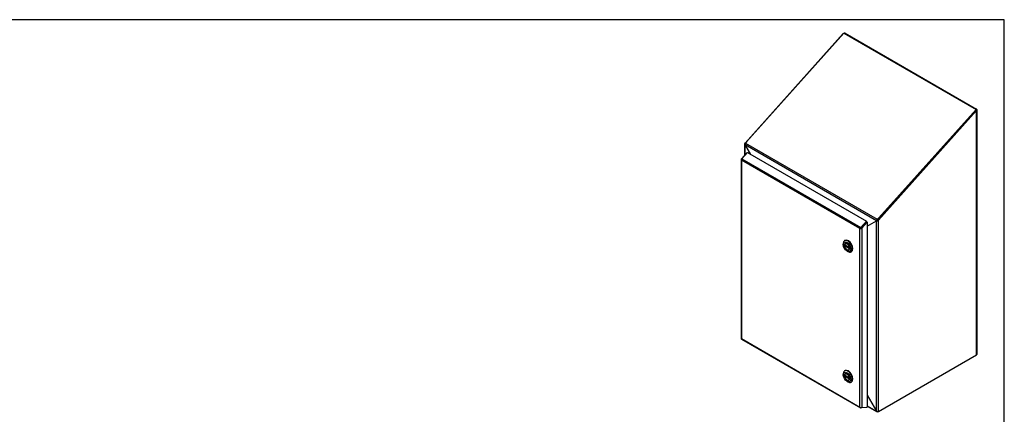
# Model space of a CAD drawing. Header units: inches. Extents: x 1 to 150, y -1 to 99.
# Tile 17 of 17: x 66 to 150, y 66 to 99. Entities that reach past the tile are written whole.
import ezdxf

# ---------------------------------------------------------------- set-up
doc = ezdxf.new("R2010")
doc.units = ezdxf.units.IN
doc.header["$MEASUREMENT"] = 0
for name, color, linetype in [('COM70707-1', 7, 'Continuous'), ('COM70709-6', 7, 'Continuous'), ('COM70710-1', 7, 'Continuous'), ('COM70712-3', 7, 'Continuous'), ('Default', 7, 'Continuous'), ('LOK10031', 7, 'Continuous'), ('LOK10031_INSERT', 7, 'Continuous')]:
    doc.layers.add(name, color=color, linetype=linetype)

# ---------------------------------------------------------------- blocks, each defined once
blk = doc.blocks.new('SE6')
at = {"layer": 'COM70707-1', "color": 7, "linetype": 'Continuous'}
for p, q in [((136.005, 98.314), (127.672, 89.016)), ((136.017, 98.307), (136.005, 98.314)), ((136.158, 98.348), (136.115, 98.324)), ((136.158, 98.348), (147.319, 91.905)), ((147.319, 91.905), (147.274, 91.879)), ((147.268, 91.811), (138.935, 82.514)), ((138.986, 82.484), (147.319, 91.782)), ((147.268, 91.811), (147.319, 91.782)), ((147.319, 71.051), (147.319, 91.782)), ((147.35, 71.095), (147.35, 91.843)), ((127.641, 88.946), (127.641, 87.985)), ((127.672, 89.016), (127.654, 89)), ((127.717, 88.98), (127.654, 89)), ((127.672, 89.016), (127.713, 88.993)), ((127.686, 88.873), (127.672, 88.865)), ((127.672, 88.865), (128.13, 88.071)), ((127.672, 88.021), (127.672, 88.865)), ((138.045, 81.965), (138.833, 82.421)), ((138.045, 81.97), (138.065, 81.982)), ((138.08, 81.985), (138.065, 81.982)), ((138.869, 82.442), (138.833, 82.421)), ((138.833, 66.269), (138.833, 82.421)), ((138.927, 82.508), (138.935, 82.514)), ((138.927, 82.508), (138.962, 82.472)), ((138.986, 82.484), (138.935, 82.514)), ((138.962, 82.472), (138.986, 82.484)), ((138.986, 66.24), (138.986, 82.484)), ((138.986, 66.24), (147.319, 71.051)), ((138.045, 67.634), (138.833, 66.269)), ((138.961, 66.231), (138.986, 66.24))]:
    blk.add_line(p, q, dxfattribs=at)
for centre, radius, start, end in [((136.117, 98.174), 0.179, 113.59526, 128.74288), ((136.117, 98.174), 0.179, 76.81906, 103.8571), ((127.76, 88.946), 0.119, 152.95084, 222.48981), ((138.041, 81.819), 0.164, 81.79582, 88.62574), ((138.817, 82.651), 0.231, 274.04628, 308.82884), ((138.82, 82.527), 0.0979, 300.06547, 323.1771), ((138.597, 82.709), 0.386, 320.99714, 328.64107), ((138.945, 66.412), 0.181, 231.8532, 275.19839)]:
    blk.add_arc(centre, radius, start, end, dxfattribs=at)
blk.add_ellipse((147.242, 71.095), major_axis=(-0.108, 0), ratio=0.57735, start_param=2.356194, end_param=3.141593, dxfattribs=at)
blk.add_open_spline([(147.319, 91.782), (147.329, 91.791), (147.337, 91.8), (147.347, 91.821), (147.35, 91.832), (147.35, 91.854), (147.347, 91.865), (147.337, 91.886), (147.329, 91.896), (147.319, 91.905)], degree=3, knots=[0, 0, 0, 0, 0.25, 0.25, 0.5, 0.5, 0.75, 0.75, 1, 1, 1, 1], dxfattribs=at)
at = {"layer": 'COM70709-6', "color": 7, "linetype": 'Continuous'}
for p, q in [((136.061, 98.355), (127.798, 89.136)), ((136.061, 98.355), (147.273, 91.882)), ((147.273, 91.882), (139.01, 82.663)), ((147.294, 91.841), (147.273, 91.882)), ((147.294, 91.841), (139.032, 82.622)), ((127.683, 88.889), (138.822, 82.458)), ((127.683, 88.889), (127.691, 88.848)), ((127.691, 88.848), (128.144, 88.063)), ((127.798, 89.136), (127.718, 89)), ((127.718, 89), (138.876, 82.558)), ((137.749, 82.074), (137.749, 82.074)), ((137.785, 82.114), (137.785, 82.114)), ((138.045, 81.981), (138.815, 82.426)), ((138.815, 82.426), (138.822, 82.458)), ((138.866, 82.455), (138.815, 82.426)), ((138.873, 82.488), (138.822, 82.458)), ((138.866, 82.455), (138.873, 82.488)), ((138.876, 82.558), (139.01, 82.663)), ((138.898, 82.517), (138.876, 82.558)), ((138.898, 82.517), (139.032, 82.622)), ((139.01, 82.663), (139.032, 82.622))]:
    blk.add_line(p, q, dxfattribs=at)
for centre, radius, start, end in [((127.855, 88.897), 0.172, 143.08329, 182.5836), ((138.991, 82.432), 0.171, 132.25568, 170.97296), ((138.932, 82.464), 0.0636, 122.72672, 157.81652)]:
    blk.add_arc(centre, radius, start, end, dxfattribs=at)
at = {"layer": 'COM70710-1', "color": 7, "linetype": 'Continuous'}
for p, q in [((138.045, 67.634), (138.833, 66.269)), ((138.045, 66.724), (138.833, 66.269)), ((138.045, 66.688), (138.87, 66.211)), ((138.919, 66.233), (138.912, 66.203)), ((138.935, 66.21), (138.912, 66.203)), ((138.986, 66.24), (138.935, 66.21)), ((138.935, 66.21), (138.935, 66.231))]:
    blk.add_line(p, q, dxfattribs=at)
blk.add_open_spline([(138.912, 66.203), (138.902, 66.202), (138.893, 66.203), (138.875, 66.208), (138.867, 66.212), (138.853, 66.224), (138.848, 66.232), (138.839, 66.249), (138.835, 66.259), (138.833, 66.269)], degree=3, knots=[0, 0, 0, 0, 0.25, 0.25, 0.5, 0.5, 0.75, 0.75, 1, 1, 1, 1], dxfattribs=at)
at = {"layer": 'COM70712-3', "color": 7, "linetype": 'Continuous'}
for p, q in [((127.372, 87.685), (127.841, 88.209)), ((127.871, 88.221), (127.39, 87.685)), ((127.841, 88.209), (127.854, 88.202)), ((127.871, 88.221), (137.973, 82.389)), ((127.34, 87.641), (127.34, 72.434)), ((127.35, 87.614), (127.352, 87.615)), ((127.35, 87.614), (127.35, 87.608)), ((127.372, 87.685), (127.384, 87.678)), ((127.372, 87.565), (127.372, 72.422)), ((137.422, 81.762), (127.372, 87.565)), ((127.39, 87.685), (137.492, 81.852)), ((137.492, 81.852), (137.973, 82.389)), ((137.524, 81.823), (137.994, 82.348)), ((137.994, 82.348), (137.524, 81.823)), ((138.045, 82.318), (137.575, 81.794)), ((137.994, 82.348), (137.973, 82.389)), ((137.994, 82.348), (138.045, 82.318)), ((138.045, 82.318), (138.045, 66.606)), ((137.422, 66.62), (137.422, 81.762)), ((137.451, 81.776), (137.452, 81.776)), ((137.452, 81.782), (137.524, 81.823)), ((137.452, 81.782), (137.452, 81.776)), ((137.575, 81.794), (137.524, 81.823)), ((137.575, 81.794), (137.575, 66.587)), ((127.35, 72.413), (127.351, 72.413)), ((127.35, 72.407), (127.35, 72.413)), ((127.35, 72.407), (127.351, 72.408)), ((127.369, 72.388), (137.47, 66.555)), ((127.372, 72.422), (137.422, 66.62)), ((137.451, 66.58), (137.452, 66.581)), ((137.452, 66.575), (137.452, 66.581)), ((137.973, 66.569), (137.492, 66.55)), ((137.575, 66.587), (138.045, 66.606)), ((137.984, 66.603), (137.973, 66.569))]:
    blk.add_line(p, q, dxfattribs=at)
for centre, major_axis, ratio, start_param, end_param in [((127.448, 87.641), (0.108, 0), 0.57735, 2.356194, 3.587154), ((127.423, 87.623), (0.054, 0.0935), 0.57735, 1.22173, 2.049297), ((127.448, 87.609), (-0.086, 0.136), 0.549, 1.242088, 1.548986), ((127.448, 87.609), (-0.078, 0.123), 0.60466, 1.204587, 1.544038), ((137.524, 81.791), (0.054, 0.0935), 0.57735, 1.22173, 2.049297), ((137.499, 81.806), (-0.114, -0.059), 0.041488, 0.811828, 1.118725), ((137.499, 81.806), (-0.108, -0.057), 0.041976, 0.763364, 1.102814), ((137.499, 81.838), (0.108, 0), 0.57735, 4.266828, 5.497787), ((137.499, 81.806), (0.036, 0.0189), 0.041976, -1.166142, -0.854205), ((127.448, 72.434), (0.108, 0), 0.57735, 3.141593, 3.587154), ((127.448, 72.467), (-0.114, -0.059), 0.041488, 0.50493, 0.811828), ((127.448, 72.467), (-0.108, -0.057), 0.041976, 0.423914, 0.763364), ((127.423, 72.481), (0.054, 0.0935), 0.57735, 2.663092, 3.141593), ((137.499, 66.664), (0.078, -0.123), 0.60466, 4.68563, 5.025081), ((137.499, 66.664), (0.086, -0.136), 0.549, 4.690578, 4.997476), ((137.524, 66.649), (0.054, 0.0935), 0.57735, 2.663092, 3.490659), ((137.499, 66.631), (0.108, 0), 0.57735, 4.266828, 5.497787)]:
    blk.add_ellipse(centre, major_axis=major_axis, ratio=ratio, start_param=start_param, end_param=end_param, dxfattribs=at)
at = {"layer": 'LOK10031', "color": 7, "linetype": 'Continuous'}
for p, q in [((136.007, 80.487), (136.007, 80.405)), ((136.163, 80.763), (136.121, 80.739)), ((136.325, 79.854), (136.396, 79.813)), ((136.671, 79.786), (136.713, 79.811)), ((136.007, 69.431), (136.007, 69.349)), ((136.163, 69.707), (136.121, 69.683)), ((136.325, 68.798), (136.396, 68.757)), ((136.671, 68.73), (136.713, 68.755))]:
    blk.add_line(p, q, dxfattribs=at)
for centre, major_axis in [((136.325, 80.222), (-0.225, 0.39)), ((136.325, 80.222), (-0.158, 0.273)), ((136.325, 69.166), (-0.225, 0.39)), ((136.325, 69.166), (-0.157, 0.273))]:
    blk.add_ellipse(centre, major_axis=major_axis, ratio=0.57735, dxfattribs=at)
for centre, start_param, end_param in [((136.396, 80.263), 0, 0.785398), ((136.396, 80.263), 2.356194, 6.283185), ((136.438, 80.287), 3.141593, 6.283185), ((136.396, 69.206), 0, 0.785398), ((136.396, 69.206), 2.356194, 6.283185), ((136.438, 69.231), 3.141593, 6.283185)]:
    blk.add_ellipse(centre, major_axis=(-0.275, 0.476), ratio=0.57735, start_param=start_param, end_param=end_param, dxfattribs=at)
at = {"layer": 'LOK10031_INSERT', "color": 7, "linetype": 'Continuous'}
for p, q in [((136.544, 80.128), (136.106, 80.381)), ((136.106, 80.316), (136.162, 80.348)), ((136.106, 80.316), (136.544, 80.063)), ((136.189, 80.504), (136.169, 80.492)), ((136.481, 79.951), (136.501, 79.963)), ((136.544, 80.128), (136.546, 80.129)), ((136.546, 80.064), (136.544, 80.063)), ((136.544, 69.072), (136.106, 69.325)), ((136.189, 69.448), (136.169, 69.436)), ((136.106, 69.259), (136.162, 69.292)), ((136.106, 69.259), (136.544, 69.006)), ((136.481, 68.895), (136.501, 68.906)), ((136.544, 69.072), (136.546, 69.073)), ((136.546, 69.008), (136.544, 69.006))]:
    blk.add_line(p, q, dxfattribs=at)
for centre, major_axis in [((136.325, 80.222), (0.156, -0.271)), ((136.325, 80.222), (-0.156, 0.271)), ((136.325, 69.166), (0.156, -0.271)), ((136.325, 69.166), (-0.156, 0.271))]:
    blk.add_ellipse(centre, major_axis=major_axis, ratio=0.57735, start_param=0.91375, end_param=3.798639, dxfattribs=at)
blk = doc.blocks.new('BORDER')
at = {"layer": 'Default', "color": 7, "linetype": 'Continuous'}
for p, q in [((0, 27.86), (-41.86, 27.86)), ((0, 0), (0, 27.86))]:
    blk.add_line(p, q, dxfattribs=at)

msp = doc.modelspace()

# ---------------------------------------------------------------- block references
at = {"layer": 'Default', "color": 7, "xscale": 3.56, "yscale": 3.56, "zscale": 3.56}
msp.add_blockref('BORDER', (149.664, 0.311), dxfattribs=at)
at = {"layer": 'Default'}
msp.add_blockref('SE6', (0, 0), dxfattribs=at)

doc.saveas('drawing.dxf')
